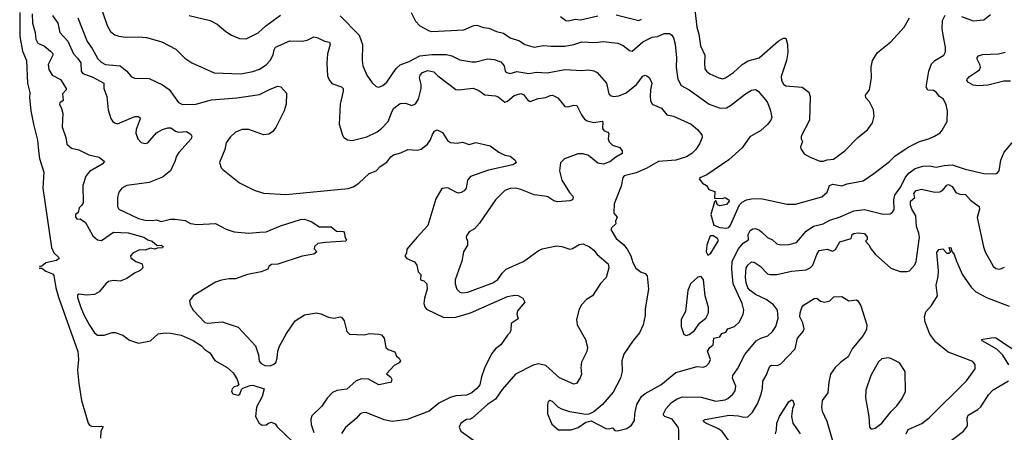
# Model space of a CAD drawing. Extents: x 1771496 to 1971148, y 471553 to 643630.
# Tile 23 of 256: x 1816258 to 1823679, y 513827 to 516932. Entities that reach past the tile are written whole.
import ezdxf

# ---------------------------------------------------------------- set-up
doc = ezdxf.new("R2010")
doc.units = 0

msp = doc.modelspace()

# ---------------------------------------------------------------- linework, layer by layer
at = {"layer": '0CON10XD'}
for points in [[(1816858.1, 517065), (1816917.4, 516887.4), (1816942.6, 516842.6), (1816975, 516817.5), (1817005, 516807.1), (1817055, 516800.8), (1817155, 516804), (1817215, 516798.6), (1817330, 516765), (1817435, 516709.2), (1817502.6, 516642.6), (1817556.8, 516606.8), (1817725, 516530.8), (1817925, 516525.6), (1818015, 516541.5), (1818065, 516559.5), (1818115, 516591.1), (1818146.4, 516623.7), (1818167.8, 516667.8), (1818175.4, 516704.6), (1818187.1, 516725), (1818295, 516772.5), (1818388.6, 516771.4), (1818425, 516778.9), (1818475, 516801.9), (1818505, 516795.7), (1818555, 516771.4), (1818594, 516764), (1818597.5, 516745), (1818577.8, 516675), (1818573.3, 516605), (1818579.1, 516509.1), (1818589.7, 516479.7), (1818612.1, 516452.1), (1818685, 516425.6), (1818695.5, 516415), (1818697.1, 516395), (1818674.5, 516295), (1818665.8, 516145), (1818692.3, 516062.3), (1818702.5, 516045), (1818728.3, 516028.3), (1818765, 516024), (1818875, 516050), (1818952, 516088), (1818985, 516112.9), (1819034.4, 516165), (1819066, 516244), (1819077.1, 516265), (1819125, 516300), (1819165, 516304.4), (1819215, 516286), (1819241.2, 516298.8), (1819262.9, 516335), (1819284.5, 516415), (1819284.5, 516445), (1819272.7, 516495), (1819275.6, 516515), (1819295, 516535.5), (1819335, 516548.9), (1819378.9, 516538.9), (1819408.9, 516508.9), (1819545, 516406.9), (1819565, 516403.3), (1819675, 516415.6), (1819718.3, 516398.3), (1819765, 516365.6), (1819845, 516359.2), (1819865, 516352), (1819915, 516311.2), (1819935, 516318), (1819985, 516361.9), (1820035, 516377.5), (1820055, 516369.2), (1820085, 516329.2), (1820105, 516316), (1820165, 516339.2), (1820225, 516346), (1820257.7, 516362.3), (1820275, 516364), (1820314.2, 516344.2), (1820367.7, 516277.7), (1820390, 516275), (1820435, 516288.8), (1820457.5, 516285), (1820492.9, 516215), (1820515, 516184.4), (1820535, 516171.1), (1820585, 516158.1), (1820649.2, 516169.2), (1820653.8, 516163.8), (1820652.1, 516112.1), (1820663.8, 516095), (1820690, 516085), (1820698, 516075), (1820694.3, 516035), (1820701.7, 516011.7), (1820725, 515987.5), (1820781.2, 515971.2), (1820800, 515945), (1820800, 515925), (1820751.9, 515898.1), (1820705, 515861.2), (1820655, 515845.3), (1820615, 515853.3), (1820545, 515910), (1820505, 515923.4), (1820465, 515921.5), (1820364.7, 515885.3), (1820333.3, 515855), (1820325.7, 515794.3), (1820345.5, 515725), (1820401.2, 515631.2), (1820426.2, 515605), (1820430, 515595), (1820425, 515577.5), (1820405, 515569.4), (1820311.5, 515561.5), (1820285, 515569.5), (1820238.3, 515598.3), (1820213, 515603), (1820135, 515613.3), (1820035, 515654.6), (1819996.4, 515663.6), (1819955, 515661.8), (1819915, 515645.6), (1819845, 515575.8), (1819725, 515400.8), (1819685, 515358.1), (1819646, 515335), (1819625.8, 515305), (1819622.7, 515292.7), (1819633.8, 515265), (1819633.8, 515235), (1819604, 515185), (1819591.4, 515115), (1819539.6, 514975), (1819540.8, 514945), (1819552.7, 514905), (1819575, 514881.1), (1819595.5, 514875.5), (1819635, 514880.9), (1819825, 514950.8), (1819862.9, 514977.1), (1819894.7, 515025.3), (1819925.3, 515054.7), (1820025, 515099.1), (1820055, 515111.8), (1820166.9, 515193.1), (1820195, 515207.1), (1820305, 515229.6), (1820345, 515224.5), (1820405, 515205.7), (1820425, 515210), (1820475, 515240.9), (1820505, 515244.6), (1820553.6, 515223.7), (1820586.4, 515196.4), (1820610, 515165), (1820692.7, 515095), (1820698.5, 515065), (1820679.1, 514990.9), (1820635, 514946), (1820575.7, 514855), (1820531.2, 514825), (1820492, 514785), (1820475, 514752.5), (1820453.8, 514675), (1820458.8, 514635), (1820523.5, 514525), (1820538, 514468), (1820532.5, 514435), (1820493.3, 514355), (1820487.8, 514315), (1820493.6, 514265), (1820482.4, 514237.6), (1820455.6, 514194.4), (1820435, 514188.5), (1820327.9, 514237.9), (1820225, 514328.9), (1820165, 514341.9), (1820128.1, 514331.9), (1819994.5, 514265.5), (1819895, 514148.6), (1819843.7, 514076.3), (1819784.7, 514035.3), (1819667.6, 513932.4), (1819655, 513925.7), (1819625, 513924.2), (1819583.8, 513895), (1819570, 513865), (1819583.3, 513835), (1819765, 513708.1)], [(1816258.4, 516985), (1816259.1, 516805), (1816279.2, 516695), (1816308.7, 516625), (1816316.6, 516455), (1816334.7, 516385), (1816333, 516345), (1816343.3, 516245), (1816361.5, 516145), (1816393, 516025), (1816400.2, 515945), (1816408.3, 515888.3), (1816439.6, 515785), (1816433.7, 515665), (1816497.9, 515217.9), (1816515, 515177.5), (1816551.5, 515145), (1816555.4, 515135), (1816535, 515119.2), (1816455, 515103.1), (1816425, 515076.1), (1816415, 515073.3), (1816406.6, 515076.8)], [(1816351.9, 516975), (1816356.2, 516905), (1816374.5, 516835), (1816380, 516785), (1816395, 516754.4), (1816445, 516732.5), (1816491.5, 516695), (1816507.3, 516677.3), (1816508.2, 516665), (1816473.6, 516595), (1816477.2, 516557.2), (1816503.6, 516513.6), (1816565, 516482.5), (1816608.1, 516415), (1816608.1, 516405), (1816581.9, 516375), (1816585.8, 516325), (1816560, 516305), (1816558.8, 516295), (1816574.3, 516264.3), (1816584.3, 516225), (1816579.5, 516125), (1816605.6, 516045), (1816612.5, 515995), (1816650, 515965), (1816705, 515951.9), (1816780, 515915), (1816856.9, 515896.9), (1816897.5, 515865), (1816880, 515845), (1816785, 515790.6), (1816755.7, 515755), (1816733.9, 515683.9), (1816735.7, 515554.3), (1816725, 515532.5), (1816707.5, 515515), (1816698.3, 515481.7), (1816680, 515465), (1816680, 515445), (1816691.7, 515431.7), (1816715, 515432.5), (1816753.8, 515405), (1816809.2, 515305), (1816845, 515275.7), (1816875, 515270), (1816965, 515332.3), (1817075, 515328.8), (1817195, 515295.9), (1817225, 515275.6), (1817256.2, 515265), (1817295, 515232.5), (1817325, 515236.2), (1817340, 515225), (1817335.8, 515214.2), (1817295, 515213.3), (1817275.7, 515204.3), (1817245, 515211.4), (1817205, 515198), (1817160.7, 515199.3), (1817110, 515175), (1817092.5, 515155), (1817095, 515140), (1817135, 515112), (1817182.5, 515095), (1817187.5, 515065), (1817166.7, 515045), (1817122.5, 515025), (1817066.1, 514983.9), (1817016.1, 514963.9), (1816965, 514968.8), (1816928.3, 514961.7), (1816906.7, 514945), (1816856.7, 514885), (1816822.5, 514865), (1816765, 514859.2), (1816705, 514866.7), (1816695, 514860), (1816695, 514840), (1816720, 514765), (1816744.2, 514705), (1816785, 514633.3), (1816823.3, 514575), (1816845, 514557.5), (1816895, 514557.5), (1816955, 514576.7), (1816978.3, 514578.3), (1817035, 514556.7), (1817085, 514520), (1817155, 514496.7), (1817244.4, 514514.4), (1817302.9, 514567.1), (1817355, 514574.5), (1817395, 514573.3), (1817475, 514558.5), (1817565, 514517.5), (1817628.3, 514478.3), (1817655, 514450), (1817691.2, 514425), (1817728.3, 514368.3), (1817822.5, 514315), (1817866.7, 514275), (1817896.7, 514225), (1817910, 514185), (1817897, 514173), (1817875, 514170), (1817858.8, 514155), (1817854.1, 514134.1), (1817865, 514116.7), (1817905, 514106.7), (1817916.7, 514115), (1817930, 514150), (1817940.7, 514159.3), (1817995, 514180), (1818015, 514180.8), (1818100, 514155), (1818086.7, 514095), (1818043, 514017), (1818036.7, 513945), (1818062.5, 513895), (1818085, 513880), (1818115, 513882.5), (1818133.3, 513896.7), (1818155, 513902.5), (1818185, 513890), (1818198.8, 513868.8), (1818316.3, 513756.3)], [(1816505, 516962.9), (1816546.2, 516906.2), (1816562.1, 516835), (1816620.1, 516770.1), (1816664.7, 516675), (1816695, 516641.6), (1816718.5, 516608.5), (1816722.1, 516545), (1816735, 516526.7), (1816808.8, 516498.8), (1816892.5, 516455), (1816891.4, 516415), (1816914.5, 516355), (1816924.4, 516254.4), (1816945, 516187.5), (1816957.3, 516167.3), (1816972.5, 516155), (1816995, 516148), (1817125, 516203.1), (1817152.3, 516202.3), (1817163.3, 516195), (1817165.8, 516185), (1817135.7, 516105), (1817132.7, 516077.3), (1817148, 516035), (1817175, 516008.8), (1817205, 516000), (1817225, 516006.2), (1817290.7, 516079.3), (1817334.7, 516105.3), (1817375, 516119.1), (1817398.3, 516118.3), (1817433.8, 516093.8), (1817455, 516086.7), (1817515, 516090), (1817549.3, 516069.3), (1817556.7, 516055), (1817551.2, 516035), (1817457.8, 515932.2), (1817440, 515905), (1817427.1, 515865), (1817394.2, 515795), (1817335, 515747.1), (1817235, 515706.7), (1817065.7, 515684.3), (1817028.8, 515665), (1817005, 515633.3), (1816995.8, 515595), (1816996, 515525), (1817006.7, 515505), (1817155, 515435.6), (1817205, 515422.5), (1817259.8, 515420.2), (1817286.8, 515426.8), (1817325, 515413.8), (1817395, 515429.7), (1817430.8, 515430.8), (1817505, 515421.2), (1817545, 515399.3), (1817595, 515389.5), (1817735, 515398.6), (1817815, 515354.4), (1817875, 515336.4), (1817985, 515325.5), (1818068.2, 515331.8), (1818115, 515335.5), (1818225, 515380.5), (1818375, 515427.8), (1818405, 515430), (1818460, 515410), (1818515, 515372.9), (1818605, 515373.8), (1818645, 515340.8), (1818698.8, 515338.8), (1818706.1, 515326.1), (1818708.3, 515298.3), (1818722.5, 515275), (1818717.5, 515265), (1818564, 515256), (1818505, 515246.9), (1818480, 515225), (1818477.5, 515207.5), (1818497.5, 515185), (1818475, 515167.5), (1818387.3, 515152.7), (1818205, 515092.9), (1818155, 515088.8), (1818136.7, 515075), (1818127.5, 515055), (1818077.5, 515035), (1817974.6, 515015.4), (1817885, 514982.5), (1817835, 514981.4), (1817779.2, 514970.8), (1817735, 514956.2), (1817565, 514853.8), (1817538.8, 514815), (1817542, 514785), (1817567.1, 514745), (1817655, 514652.9), (1817676.9, 514646.9), (1817785, 514658.6), (1817905, 514617.5), (1818035, 514477.5), (1818059.3, 514409.3), (1818063.3, 514363.3), (1818077.1, 514345), (1818105, 514328.8), (1818145, 514326.2), (1818175, 514339.1), (1818188, 514352), (1818198.2, 514385), (1818203.3, 514436.7), (1818216.2, 514475), (1818268.8, 514571.2), (1818335, 514665.5), (1818405, 514711.9), (1818495, 514725.6), (1818527.5, 514717.5), (1818585, 514692.2), (1818625, 514686), (1818675, 514696.2), (1818685, 514693.3), (1818704, 514665), (1818724, 514585), (1818745, 514566.2), (1818855, 514561.2), (1818895, 514570.8), (1818965, 514565.8), (1818985, 514559.2), (1819006, 514535), (1819017.5, 514465), (1819035, 514450), (1819085, 514432.5), (1819099.3, 514399.3), (1819117.5, 514385), (1819127.5, 514365), (1819119.3, 514350.7), (1819080.5, 514329.5), (1819023, 514267), (1819053, 514243), (1819062.5, 514225), (1819057.5, 514205), (1819049.5, 514200.5), (1818965, 514183.1), (1818886.9, 514226.9), (1818835, 514230), (1818794.3, 514215), (1818725, 514150.8), (1818647.8, 514142.2), (1818615, 514125.5), (1818575, 514082.9), (1818535, 514024.4), (1818459.1, 513950.9), (1818452.9, 513925), (1818455.6, 513885), (1818476, 513825)], [(1816695.6, 516945), (1816767.4, 516767.4), (1816805.5, 516715), (1816846.4, 516636.3), (1816871.5, 516611.5), (1816905, 516594.7), (1817015, 516584.6), (1817067.1, 516545), (1817098.8, 516505), (1817123, 516493), (1817235, 516489.2), (1817335, 516442.9), (1817385.4, 516405.4), (1817455, 516310), (1817485, 516294.4), (1817585, 516296.9), (1817705, 516327.7), (1817895, 516343.2), (1818065, 516367.8), (1818145, 516409.5), (1818205, 516432), (1818225.9, 516425.9), (1818268.3, 516378.3), (1818265.8, 516295), (1818251.4, 516245), (1818189.3, 516120.7), (1818165, 516089.2), (1818135, 516070), (1818095, 516064.2), (1817985, 516106), (1817935, 516106.2), (1817885, 516086), (1817845, 516048.8), (1817815.7, 516004.3), (1817804, 515955), (1817763.9, 515856.1), (1817776.4, 515816.4), (1817790, 515805), (1817915, 515703.8), (1818025, 515648), (1818095, 515626), (1818265, 515615.6), (1818735, 515660.6), (1818771.2, 515675), (1818815, 515702.9), (1818891.2, 515775), (1818946.2, 515795), (1818975, 515826.2), (1819025, 515860), (1819055, 515900), (1819074.5, 515915.5), (1819130.9, 515929.1), (1819184.5, 515955.5), (1819255, 515949.2), (1819285, 515957.5), (1819330.8, 515995), (1819353.4, 516026.6), (1819367.5, 516062.5), (1819385, 516093.8), (1819405, 516103.3), (1819443.9, 516083.9), (1819482.7, 516022.7), (1819505, 516008.8), (1819555, 516003.8), (1819595, 516010), (1819645, 515993.8), (1819695, 516007.5), (1819805, 515982.5), (1819870, 515935), (1819915, 515912), (1819956.1, 515906.1), (1819992.5, 515875), (1820000, 515855), (1819975, 515840), (1819791.3, 515798.7), (1819655, 515751.4), (1819634.4, 515725), (1819624.2, 515665), (1819608, 515645), (1819585, 515631.5), (1819565, 515627.1), (1819551.1, 515631.1), (1819485.8, 515665.8), (1819439.5, 515660.5), (1819394.2, 515585), (1819335, 515383.3), (1819254.6, 515295.4), (1819176, 515205), (1819173.8, 515175), (1819161.7, 515151.7), (1819176.7, 515135), (1819235, 515110), (1819251.2, 515085), (1819262.5, 515035), (1819282.5, 515015), (1819280, 514975), (1819305, 514966.7), (1819326, 514945), (1819329.4, 514905), (1819308.6, 514835), (1819304.3, 514795), (1819310.9, 514770.9), (1819323.4, 514753.4), (1819455, 514690.6), (1819545, 514692.9), (1819655, 514726.1), (1819935, 514849.4), (1819988.3, 514858.3), (1820016.4, 514856.4), (1820050, 514835), (1820066.2, 514805), (1820010.3, 514739.7), (1820005.8, 514715), (1820015, 514680), (1819963.3, 514645), (1819960, 514595), (1819953.3, 514575), (1819935, 514556.7), (1819884, 514485), (1819845, 514454.3), (1819815, 514417.5), (1819761.7, 514308.3), (1819738.5, 514245), (1819725.3, 514184.7), (1819705, 514155.8), (1819665.7, 514125), (1819626.8, 514106.8), (1819545, 514100.9), (1819502.4, 514087.6), (1819418, 514045), (1819344, 513985), (1819178, 513922), (1819065, 513908.8), (1819005, 513920), (1818875, 513974.2), (1818850, 513975), (1818825, 513966.2), (1818795, 513931.2), (1818715, 513863.3), (1818683, 513817)], [(1817535, 516963.8), (1817695, 516926.2), (1817747.3, 516897.3), (1817812.1, 516842.1), (1817855.8, 516815.8), (1817915, 516790), (1817965, 516788), (1818055, 516832.5), (1818113.6, 516886.4), (1818225, 516966.2)], [(1818675, 516960.8), (1818815.7, 516815), (1818841.4, 516745), (1818840, 516625), (1818845.8, 516585), (1818875.8, 516515), (1818915, 516456.7), (1818945, 516428.8), (1818964.1, 516424.1), (1818995, 516437.5), (1819025, 516462.5), (1819096.2, 516565), (1819125, 516592), (1819195, 516617.8), (1819275, 516658.7), (1819365, 516670.7), (1819475, 516670), (1819515, 516660), (1819575, 516630.6), (1819665, 516614.4), (1819695.4, 516614.6), (1819785, 516637.5), (1819835, 516633.6), (1819884.6, 516614.6), (1819909.4, 516585), (1819918, 516545), (1819928.8, 516535), (1819955, 516527.5), (1820005, 516540.8), (1820095, 516526.9), (1820153, 516537), (1820235, 516533.2), (1820366.1, 516556.1), (1820495, 516550), (1820545, 516553.6), (1820585, 516546.7), (1820610, 516535), (1820682, 516455), (1820698, 516375), (1820715, 516360), (1820734.4, 516354.4), (1820775, 516357.8), (1820829.5, 516380.5), (1820907.8, 516445), (1820955, 516506), (1820973.6, 516513.6), (1820985, 516510), (1821005.8, 516495), (1821022.2, 516455), (1821011.5, 516405), (1821008.9, 516355), (1821013.8, 516323.8), (1821026.4, 516296.4), (1821095, 516265.8), (1821135.6, 516215.6), (1821185, 516206.7), (1821318, 516145), (1821366.1, 516106.1), (1821398.8, 516065), (1821403.3, 516045), (1821382, 515998), (1821354, 515955), (1821325, 515924.3), (1821285, 515901.1), (1821203.3, 515875), (1821074.2, 515865.8), (1820978.8, 515811.2), (1820905, 515779.5), (1820815, 515755.8), (1820803.3, 515745), (1820791.7, 515678.3), (1820740, 515545), (1820737, 515477), (1820762.5, 515445), (1820750, 515415), (1820752.5, 515395), (1820721.7, 515368.3), (1820714.2, 515354.2), (1820754.2, 515285), (1820809.8, 515239.8), (1820836.2, 515206.2), (1820865.5, 515155), (1820880.6, 515105), (1820902.5, 515062.5), (1820943, 515033), (1820972.3, 515022.3), (1820987.5, 515005), (1820996.7, 514905), (1820971.2, 514755), (1820973.6, 514706.4), (1820956.2, 514635), (1820930, 514575), (1820881.5, 514518.5), (1820810.8, 514415), (1820797.5, 514365), (1820798.6, 514285), (1820787.1, 514235), (1820731.5, 514128.5), (1820652, 514035), (1820585, 513980), (1820547, 513963), (1820525, 513961.2), (1820405, 513981.9), (1820345, 514000.8), (1820315.6, 514015.6), (1820275, 514058.8), (1820255, 514066.2), (1820241.2, 514055), (1820236.2, 514035), (1820236, 513965), (1820267.8, 513887.8), (1820320, 513845), (1820415.6, 513844.4), (1820466.8, 513863.2), (1820526.1, 513903.9), (1820565, 513913.3), (1820675, 513856), (1820695, 513853.1), (1820725, 513860.8), (1820745, 513840.8), (1820765, 513836.9), (1820833.9, 513856.1), (1820869.1, 513880.9), (1820891.9, 513915), (1820894.5, 513965), (1820910, 514035), (1820945, 514096), (1820971.2, 514118.8), (1821090, 514185)], [(1819208.8, 516985), (1819241.2, 516921.2), (1819275, 516886.2), (1819345, 516847.5), (1819365, 516842.9), (1819605, 516856.5), (1819682.4, 516887.6), (1819705, 516891.4), (1819754.4, 516874.4), (1819795, 516869.2), (1819852.6, 516842.6), (1819905, 516830.6), (1819955, 516795.6), (1820025, 516771.9), (1820065, 516744.4), (1820135, 516724.4), (1820205, 516738.9), (1820265, 516732.5), (1820367.2, 516732.8), (1820435, 516745.5), (1820495, 516764.5), (1820595, 516761.1), (1820655, 516768.5), (1820765.5, 516755.5), (1820807, 516737), (1820855, 516700), (1820875, 516696), (1820955, 516765.6), (1821025, 516799.4), (1821065, 516804.4), (1821115, 516826.9), (1821155, 516827.5), (1821174.4, 516814.4), (1821185.4, 516795.4), (1821197.4, 516747.4), (1821208.1, 516645), (1821207.3, 516572.7), (1821217.5, 516485), (1821245, 516435.8), (1821305, 516402.9), (1821455, 516295.6), (1821537, 516267), (1821585, 516267.8), (1821615.8, 516285), (1821728, 516375), (1821775, 516400.6), (1821805, 516407.5), (1821825, 516394.2), (1821891.4, 516315), (1821915.7, 516255), (1821926.9, 516195), (1821920, 516175), (1821895, 516142.9), (1821845, 516097.5), (1821760.3, 516049.7), (1821703.6, 515966.4), (1821602.4, 515877.6), (1821436.7, 515765), (1821385, 515742.5), (1821380, 515735), (1821405, 515701.2), (1821433.9, 515683.9), (1821452.5, 515655), (1821498, 515638), (1821495, 515590), (1821552.7, 515587.3), (1821575, 515592.9), (1821602.9, 515575), (1821605.7, 515565), (1821585, 515541.4), (1821535, 515530), (1821517.5, 515537.5), (1821505, 515570), (1821495, 515560), (1821467.5, 515465), (1821490, 515385), (1821535, 515367.9), (1821585, 515364.1), (1821601.8, 515368.2), (1821615, 515386), (1821682.4, 515537.6), (1821702.4, 515557.6), (1821735, 515575.8), (1821775, 515584.3), (1821845, 515587.5), (1822042.7, 515542.7), (1822105, 515544.2), (1822305, 515597.8), (1822345.3, 515634.7), (1822362.9, 515685), (1822385.6, 515694.4), (1822455, 515682.7), (1822495, 515697.5), (1822615, 515720), (1822696.8, 515773.2), (1822815, 515864), (1822854.6, 515905.4), (1822955, 515973.3), (1823038.8, 516015), (1823115, 516037.1), (1823154.3, 516055.7), (1823195, 516081.2), (1823210.5, 516099.5), (1823248, 516165), (1823250, 516245), (1823241.7, 516291.7), (1823221.2, 516335), (1823190, 516355), (1823165, 516386.7), (1823145, 516398), (1823101.7, 516401.7), (1823090.8, 516425), (1823111.2, 516545), (1823130.8, 516599.2), (1823155.9, 516624.1), (1823222.5, 516665), (1823235, 516690), (1823235.8, 516724.2), (1823217.8, 516815), (1823210.5, 516865), (1823214.4, 516925), (1823233.1, 516966.9)], [(1820335, 516957.1), (1820375, 516927.1), (1820395, 516923.3), (1820445, 516935.5), (1820485, 516930.6), (1820615, 516961.5)], [(1820755, 516969.1), (1820925, 516927.1), (1820945, 516936.2)], [(1821345.6, 517005), (1821362.2, 516875), (1821376.4, 516823.6), (1821388.9, 516735), (1821423.3, 516665), (1821419.2, 516605), (1821423.2, 516563.2), (1821434, 516545), (1821458.8, 516525), (1821526.7, 516495), (1821555, 516485.8), (1821578.8, 516495), (1821639.2, 516535), (1821704.1, 516595.9), (1821748.5, 516621.5), (1821830.8, 516645), (1821975, 516770), (1822015, 516794), (1822033.3, 516793.3), (1822045.6, 516745.6), (1822046.9, 516685), (1822036.5, 516625), (1821997.5, 516505), (1821998.9, 516475), (1822015, 516446), (1822033, 516433), (1822155, 516424), (1822205, 516387.5), (1822216.2, 516355), (1822210.8, 516175), (1822148.8, 516055), (1822147.5, 516035), (1822158.8, 516015), (1822143.8, 515975), (1822145, 515960), (1822171.7, 515921.7), (1822216.1, 515896.1), (1822287.7, 515867.7), (1822315, 515866), (1822343.2, 515876.8), (1822393, 515883), (1822476.2, 515945), (1822575.8, 516044.2), (1822647, 516103), (1822686.2, 516155), (1822698.8, 516205), (1822694.1, 516254.1), (1822664, 516315), (1822636.2, 516345), (1822632, 516365), (1822664, 516405), (1822677.1, 516495), (1822675.8, 516575), (1822685.8, 516624.2), (1822724, 516685), (1822824, 516765), (1822924.6, 516875.4), (1822965, 516946.2)], [(1823356.4, 516956.4), (1823445, 516923.3), (1823525, 516930.4), (1823575, 516970.8)], [(1823725, 516468.9), (1823675, 516469.6), (1823555, 516439.3), (1823485, 516434), (1823445, 516438.8), (1823408.9, 516458.9), (1823397.5, 516475), (1823398.6, 516485), (1823416, 516505), (1823492.5, 516555), (1823500, 516575), (1823494.2, 516595.8), (1823475.7, 516635), (1823475, 516647.5), (1823485, 516659.2), (1823515, 516670), (1823635, 516674.6), (1823685, 516686.9)], [(1821090, 514185), (1821203.5, 514276.5), (1821365, 514323.1), (1821413, 514317), (1821435, 514327.5), (1821455, 514349.2), (1821466.1, 514375), (1821442.2, 514437.8), (1821459.4, 514465), (1821485.5, 514485), (1821490.8, 514535), (1821535, 514544.4), (1821550.8, 514569.2), (1821579.2, 514580.8), (1821594.3, 514605), (1821646.2, 514623.8), (1821682.3, 514657.7), (1821710, 514715), (1821715.6, 514745), (1821702.7, 514795), (1821636.6, 514945), (1821626.5, 515055), (1821629.3, 515115), (1821675, 515208.1), (1821710.8, 515249.2), (1821751.4, 515275), (1821747.5, 515315), (1821765, 515344.3), (1821785, 515357.1), (1821805, 515360), (1821835, 515348.1), (1821852.9, 515332.9), (1821893.8, 515293.8), (1821932, 515275), (1821964.6, 515244.6), (1821995, 515237.1), (1822055, 515240.9), (1822112.5, 515255), (1822185, 515341.4), (1822241.9, 515378.1), (1822315, 515395.6), (1822365, 515422.9), (1822442, 515448), (1822545.3, 515494.7), (1822625, 515504.5), (1822765, 515468.6), (1822818.8, 515471.2), (1822835, 515480), (1822848.3, 515501.7), (1822845.4, 515575.4), (1822855, 515612.5), (1822899.6, 515675), (1822933.7, 515746.3), (1822961.1, 515778.9), (1823007.3, 515812.7), (1823065, 515830), (1823115, 515832.2), (1823165, 515822.5), (1823225.6, 515835.6), (1823285, 515840), (1823385, 515806.7), (1823525, 515774.2), (1823615, 515772.5), (1823625, 515777.5), (1823640, 515795), (1823654, 515875), (1823678, 515935), (1823750.5, 516019.5)], [(1821225.4, 513765.4), (1821225.6, 513845), (1821220, 513865), (1821176, 513925), (1821120, 513945), (1821110, 513955), (1821110, 513965), (1821131.1, 514005), (1821169.9, 514050.1), (1821212.4, 514077.6), (1821255, 514093.2), (1821395, 514090.8), (1821505, 514061.5), (1821575, 514071.1), (1821595, 514080), (1821634.3, 514115), (1821650.2, 514139.8), (1821655.5, 514175), (1821631.5, 514235), (1821634.4, 514255), (1821668.1, 514305), (1821723.3, 514413.3), (1821809.2, 514515), (1821845, 514535.6), (1821897, 514553), (1821932.5, 514585), (1821956.2, 514623.8), (1821974.4, 514685.6), (1821968.9, 514745), (1821940.6, 514785), (1821885.6, 514825), (1821805, 514863.1), (1821763.7, 514893.7), (1821747.4, 514915), (1821732.8, 514952.8), (1821728.8, 514995), (1821734.2, 515065), (1821745, 515084.4), (1821775, 515110), (1821795, 515107.3), (1821838.1, 515078.1), (1821895, 515019.4), (1821914.6, 515014.6), (1821965, 515015.4), (1822075, 515040), (1822185, 515048.5), (1822216.1, 515063.9), (1822235, 515084.2), (1822265.3, 515164.7), (1822285, 515194.5), (1822345, 515205.6), (1822385, 515190.8), (1822406.6, 515203.4), (1822440.5, 515259.5), (1822525.8, 515284.2), (1822533.3, 515315), (1822545, 515323.3), (1822578.8, 515328.8), (1822625, 515322), (1822645.6, 515294.4), (1822645, 515277.5), (1822633.3, 515265), (1822658.8, 515238.8), (1822675.8, 515205), (1822708.8, 515165), (1822823.2, 515063.2), (1822895, 515038), (1822945, 515036), (1822965, 515042.5), (1823005, 515086.7), (1823015, 515112.5), (1823039.2, 515295), (1823035.6, 515324.4), (1823016.2, 515375), (1823011.3, 515455), (1822981.6, 515505), (1822972.3, 515535), (1822973.4, 515565), (1823006, 515595), (1822996.8, 515625), (1823015, 515646.8), (1823055, 515656.4), (1823155, 515634.4), (1823194.4, 515635.6), (1823212.9, 515647.1), (1823245, 515685.5), (1823259.3, 515690.7), (1823285, 515677.5), (1823315, 515630.5), (1823345, 515618.9), (1823385.7, 515615.7), (1823423.9, 515573.9), (1823489.4, 515525), (1823493.1, 515505), (1823475.8, 515444.2), (1823522.6, 515222.6), (1823535.8, 515185), (1823595, 515075.8), (1823615, 515060), (1823645.6, 515054.4), (1823680.3, 515069.7)], [(1821445, 515160), (1821467.5, 515175), (1821522, 515265), (1821523.8, 515275), (1821516.7, 515285), (1821484.2, 515305.8), (1821465, 515306.2), (1821459.3, 515300.7), (1821437.5, 515235), (1821433.3, 515185), (1821445, 515160)], [(1822940.5, 513815), (1822955, 513846.7), (1823056.9, 513893.1), (1823112.9, 513935), (1823394, 514215), (1823460, 514305), (1823458.8, 514335), (1823440.8, 514360.8), (1823255, 514429.4), (1823164.1, 514504.1), (1823117.1, 514565), (1823081.5, 514655), (1823076.7, 514695), (1823087.4, 514732.6), (1823129.8, 514780.2), (1823175.8, 514855), (1823165.6, 514935), (1823181.7, 514998.3), (1823183.6, 515045), (1823171.2, 515178.8), (1823186.4, 515203.6), (1823215, 515207.5), (1823245, 515173.8), (1823260, 515175), (1823272.5, 515185), (1823262.5, 515217.5), (1823277.5, 515215), (1823281.7, 515191.7), (1823302, 515165), (1823318.1, 515115), (1823365, 515012), (1823429.7, 514919.7), (1823465, 514884.2), (1823545, 514841.9), (1823715, 514776)], [(1816405.7, 515062.3), (1816425, 515061.9), (1816455, 515039.2), (1816505, 515019.7), (1816515, 515007.8), (1816530.2, 514915), (1816551, 514845), (1816631.9, 514618.1), (1816696, 514435), (1816700.9, 514375), (1816695.2, 514295), (1816703.6, 514195), (1816723.8, 514065), (1816774.7, 513895), (1816785, 513881.2), (1816805, 513870.4), (1816875, 513874), (1816887.3, 513867.3), (1816871.2, 513835), (1816867.2, 513782.8)], [(1821285, 514556.2), (1821305, 514564), (1821345, 514592), (1821380.8, 514649.2), (1821430, 514685), (1821449.2, 514725), (1821450.8, 514765), (1821425.8, 514855), (1821413, 514973), (1821395, 515000), (1821370, 514995), (1821314, 514945), (1821294.4, 514895), (1821276.9, 514735), (1821244.2, 514675), (1821243.6, 514623.6), (1821263.9, 514563.9), (1821285, 514556.2)], [(1821855.6, 514155.6), (1821858.7, 514211.3), (1821883.6, 514255), (1821911.4, 514325), (1821925, 514333.1), (1821969.3, 514330.7), (1821995, 514341.4), (1822102.2, 514455), (1822121.5, 514535), (1822164.3, 514585), (1822170, 514605), (1822160.5, 514650.5), (1822138.6, 514695), (1822140, 514725), (1822153.3, 514766.7), (1822165, 514784.2), (1822245, 514834), (1822265.8, 514835.8), (1822294.4, 514814.4), (1822325, 514806), (1822364.3, 514815.7), (1822395, 514847.5), (1822455, 514850), (1822507, 514817), (1822565, 514823.3), (1822575.8, 514815.8), (1822598.6, 514778.6), (1822643.3, 514635), (1822640.6, 514599.4), (1822614.4, 514555), (1822531.5, 514455), (1822502.2, 514395), (1822445.9, 514354.1), (1822405, 514315.7), (1822370, 514265), (1822356.4, 514203.6), (1822349.5, 514125), (1822305.7, 514065), (1822300.8, 514015), (1822305.8, 513985), (1822341.3, 513911.3), (1822386.5, 513755)], [(1823712.5, 514335), (1823667.5, 514407.5), (1823622.3, 514452.3), (1823513.3, 514515), (1823507.5, 514525), (1823518.8, 514528.8), (1823595, 514540.9), (1823615, 514538.5), (1823855, 514379.4)], [(1822685, 513853.3), (1822705, 513858.8), (1822755, 513896), (1822826.3, 513983.7), (1822870, 514025), (1822909.7, 514080.3), (1822933.8, 514135), (1822932.5, 514285), (1822889.5, 514349.5), (1822825, 514383.3), (1822805, 514386.2), (1822755, 514378.8), (1822732.1, 514357.9), (1822672.5, 514255), (1822635.7, 514145), (1822631.9, 514085), (1822658, 513945), (1822663.3, 513865), (1822673.8, 513853.8), (1822685, 513853.3)], [(1823245, 513740.8), (1823372.5, 513835), (1823400.6, 513875), (1823398.1, 513935), (1823407.1, 513955), (1823480.9, 513999.1), (1823501.9, 514018.1), (1823560.4, 514109.6), (1823594.8, 514145.2), (1823710.8, 514215)], [(1821638.8, 513715), (1821552.8, 513832.8), (1821525, 513853.8), (1821430, 513895), (1821414, 513905), (1821410, 513915), (1821425, 513922.5), (1821605, 513955.6), (1821675, 513951.1), (1821715, 513940.6), (1821745, 513942.5), (1821780.6, 513979.4), (1821818.3, 514041.7), (1821846.7, 514115), (1821855.6, 514155.6)], [(1821954.2, 513815.8), (1821963.1, 513845), (1821965.5, 513895.5), (1821983.7, 513946.3), (1822055, 514056), (1822075, 514070), (1822085.6, 514065.6), (1822094.3, 514035), (1822083.4, 514006.6), (1822075.7, 513945), (1822085.6, 513895.6), (1822141.4, 513815)]]:
    msp.add_lwpolyline(points, dxfattribs=at)

doc.saveas('drawing.dxf')
